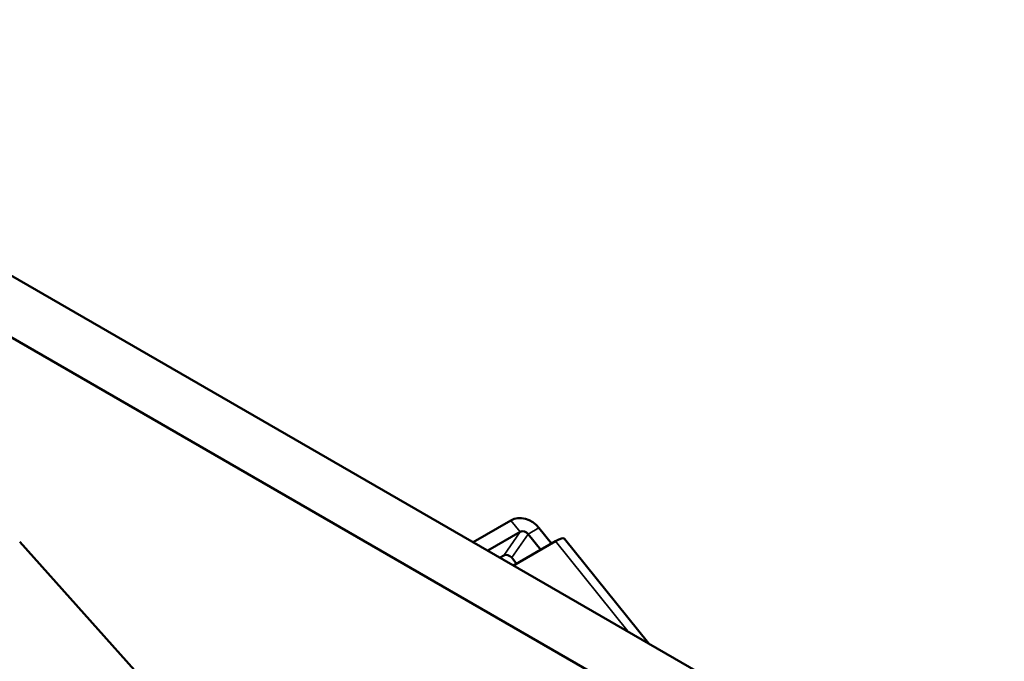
# Model space of a CAD drawing. Header units: millimetres. Extents: x 0 to 10500, y 0 to 7425.
# Tile 6 of 45: x 1730 to 2380, y 2942 to 3366. Entities that reach past the tile are written whole.
import ezdxf

# ---------------------------------------------------------------- set-up
doc = ezdxf.new("R2010")
doc.units = ezdxf.units.MM
doc.header["$LTSCALE"] = 25
doc.layers.add('Visible (ISO)', color=7, linetype='Continuous', lineweight=50)
doc.layers.add('Visible Narrow (ISO)', color=7, linetype='Continuous', lineweight=35)

msp = doc.modelspace()

# ---------------------------------------------------------------- linework, layer by layer
at = {"layer": 'Visible (ISO)'}
for p, q in [((2378.772, 2819.263), (1431.39, 3366.234)), ((2356.62, 2791.228), (1396.034, 3345.822)), ((2054.316, 3035.361), (2029.398, 3020.974)), ((2072.789, 3030.411), (2081.098, 3020.074)), ((2039.057, 3015.398), (2060.44, 3027.743)), ((2074.027, 3015.991), (2065.717, 3026.328)), ((1729.826, 3021.154), (2581.524, 2070.833)), ((2083.622, 3021.531), (2056.028, 3005.6)), ((2145.135, 2954.153), (2089.584, 3023.261)), ((2047.081, 3010.765), (2049.479, 3012.15)), ((2057.98, 3006.727), (2054.757, 3010.736))]:
    msp.add_line(p, q, dxfattribs=at)
for centre, major_axis, ratio, start_param, end_param in [((2062.889, 3024.695), (-11.454, 8.051), 0.7886751, 4.3615096, 5.9323059), ((2062.889, 3024.695), (-3.272, 2.3), 0.7886751, 4.3615096, 5.9323059), ((2078.672, 3014.489), (10.912, 8.771), 0.2113249, 0, 0.938882), ((2051.929, 3009.103), (-3.272, 2.3), 0.7886751, 4.3615096, 5.9323059)]:
    msp.add_ellipse(centre, major_axis=major_axis, ratio=ratio, start_param=start_param, end_param=end_param, dxfattribs=at)
at = {"layer": 'Visible Narrow (ISO)'}
for p, q in [((2060.44, 3027.743), (2054.316, 3035.361)), ((2065.717, 3026.328), (2072.789, 3030.411)), ((2049.479, 3012.15), (2060.44, 3027.743)), ((2054.757, 3010.736), (2065.717, 3026.328)), ((2083.622, 3021.531), (2131.416, 2962.074))]:
    msp.add_line(p, q, dxfattribs=at)

doc.saveas('drawing.dxf')
